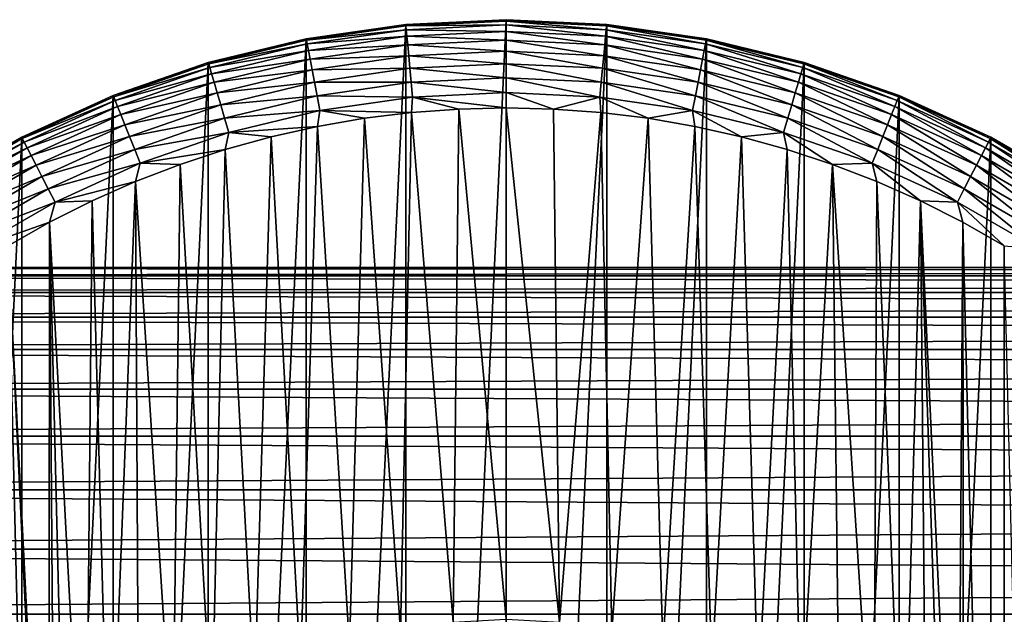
# Model space of a CAD drawing. Header units: millimetres. Extents: x -128 to 173, y -40 to 30.
# Tile 104 of 256: x -90 to -62, y 13 to 30. Entities that reach past the tile are written whole.
import ezdxf

# ---------------------------------------------------------------- set-up
doc = ezdxf.new("R2010")
doc.units = ezdxf.units.MM
doc.header["$LTSCALE"] = 56.728605
for name, color, linetype in [('187', 7, 'CONTINUOUS'), ('188', 7, 'CONTINUOUS'), ('189', 7, 'CONTINUOUS'), ('190', 7, 'CONTINUOUS'), ('191', 7, 'CONTINUOUS'), ('192', 7, 'CONTINUOUS'), ('3', 7, 'CONTINUOUS')]:
    doc.layers.add(name, color=color, linetype=linetype)

msp = doc.modelspace()

# ---------------------------------------------------------------- linework, layer by layer
at = {"layer": '187', "color": 7, "linetype": 'CONTINUOUS'}
for points in [[(-77.842, 27.467, -67.8), (-79.184, 27.369, -67.8), (-78.009, 12.912, -67.8), (-77.842, 27.467, -67.8)], [(-76.5, 13, -67.8), (-77.842, 27.467, -67.8), (-78.009, 12.912, -67.8), (-76.5, 13, -67.8)], [(-76.5, 27.5, -67.8), (-77.842, 27.467, -67.8), (-76.5, 13, -67.8), (-76.5, 27.5, -67.8)], [(-75.158, 27.467, -67.8), (-76.5, 27.5, -67.8), (-74.991, 12.912, -67.8), (-75.158, 27.467, -67.8)], [(-74.991, 12.912, -67.8), (-76.5, 27.5, -67.8), (-76.5, 13, -67.8), (-74.991, 12.912, -67.8)], [(-73.816, 27.369, -67.8), (-75.158, 27.467, -67.8), (-74.991, 12.912, -67.8), (-73.816, 27.369, -67.8)], [(-80.523, 27.204, -67.8), (-81.853, 26.974, -67.8), (-80.946, 12.216, -67.8), (-80.523, 27.204, -67.8)], [(-79.498, 12.65, -67.8), (-80.523, 27.204, -67.8), (-80.946, 12.216, -67.8), (-79.498, 12.65, -67.8)], [(-79.184, 27.369, -67.8), (-80.523, 27.204, -67.8), (-79.498, 12.65, -67.8), (-79.184, 27.369, -67.8)], [(-78.009, 12.912, -67.8), (-79.184, 27.369, -67.8), (-79.498, 12.65, -67.8), (-78.009, 12.912, -67.8)], [(-73.502, 12.65, -67.8), (-73.816, 27.369, -67.8), (-74.991, 12.912, -67.8), (-73.502, 12.65, -67.8)], [(-72.477, 27.204, -67.8), (-73.816, 27.369, -67.8), (-73.502, 12.65, -67.8), (-72.477, 27.204, -67.8)], [(-72.054, 12.216, -67.8), (-72.477, 27.204, -67.8), (-73.502, 12.65, -67.8), (-72.054, 12.216, -67.8)], [(-71.147, 26.974, -67.8), (-72.477, 27.204, -67.8), (-72.054, 12.216, -67.8), (-71.147, 26.974, -67.8)], [(-81.853, 26.974, -67.8), (-83.172, 26.678, -67.8), (-82.334, 11.617, -67.8), (-81.853, 26.974, -67.8)], [(-80.946, 12.216, -67.8), (-81.853, 26.974, -67.8), (-82.334, 11.617, -67.8), (-80.946, 12.216, -67.8)], [(-70.666, 11.617, -67.8), (-71.147, 26.974, -67.8), (-72.054, 12.216, -67.8), (-70.666, 11.617, -67.8)], [(-69.828, 26.678, -67.8), (-71.147, 26.974, -67.8), (-70.666, 11.617, -67.8), (-69.828, 26.678, -67.8)], [(-83.172, 26.678, -67.8), (-84.473, 26.319, -67.8), (-83.644, 10.861, -67.8), (-83.172, 26.678, -67.8)], [(-82.334, 11.617, -67.8), (-83.172, 26.678, -67.8), (-83.644, 10.861, -67.8), (-82.334, 11.617, -67.8)], [(-69.356, 10.861, -67.8), (-69.828, 26.678, -67.8), (-70.666, 11.617, -67.8), (-69.356, 10.861, -67.8)], [(-68.527, 26.319, -67.8), (-69.828, 26.678, -67.8), (-69.356, 10.861, -67.8), (-68.527, 26.319, -67.8)], [(-84.473, 26.319, -67.8), (-85.755, 25.896, -67.8), (-84.856, 9.959, -67.8), (-84.473, 26.319, -67.8)], [(-83.644, 10.861, -67.8), (-84.473, 26.319, -67.8), (-84.856, 9.959, -67.8), (-83.644, 10.861, -67.8)], [(-68.144, 9.959, -67.8), (-68.527, 26.319, -67.8), (-69.356, 10.861, -67.8), (-68.144, 9.959, -67.8)], [(-67.245, 25.896, -67.8), (-68.527, 26.319, -67.8), (-68.144, 9.959, -67.8), (-67.245, 25.896, -67.8)], [(-85.755, 25.896, -67.8), (-87.015, 25.41, -67.8), (-85.956, 8.921, -67.8), (-85.755, 25.896, -67.8)], [(-84.856, 9.959, -67.8), (-85.755, 25.896, -67.8), (-85.956, 8.921, -67.8), (-84.856, 9.959, -67.8)], [(-67.044, 8.921, -67.8), (-67.245, 25.896, -67.8), (-68.144, 9.959, -67.8), (-67.044, 8.921, -67.8)], [(-65.985, 25.41, -67.8), (-67.245, 25.896, -67.8), (-66.072, 7.763, -67.8), (-65.985, 25.41, -67.8)], [(-66.072, 7.763, -67.8), (-67.245, 25.896, -67.8), (-67.044, 8.921, -67.8), (-66.072, 7.763, -67.8)], [(-87.015, 25.41, -67.8), (-88.249, 24.864, -67.8), (-87.758, 6.5, -67.8), (-87.015, 25.41, -67.8)], [(-86.928, 7.763, -67.8), (-87.015, 25.41, -67.8), (-87.758, 6.5, -67.8), (-86.928, 7.763, -67.8)], [(-85.956, 8.921, -67.8), (-87.015, 25.41, -67.8), (-86.928, 7.763, -67.8), (-85.956, 8.921, -67.8)], [(-65.242, 6.5, -67.8), (-65.985, 25.41, -67.8), (-66.072, 7.763, -67.8), (-65.242, 6.5, -67.8)], [(-64.751, 24.864, -67.8), (-65.985, 25.41, -67.8), (-65.242, 6.5, -67.8), (-64.751, 24.864, -67.8)], [(-88.249, 24.864, -67.8), (-89.455, 24.257, -67.8), (-88.437, 5.149, -67.8), (-88.249, 24.864, -67.8)], [(-87.758, 6.5, -67.8), (-88.249, 24.864, -67.8), (-88.437, 5.149, -67.8), (-87.758, 6.5, -67.8)], [(-64.563, 5.149, -67.8), (-64.751, 24.864, -67.8), (-65.242, 6.5, -67.8), (-64.563, 5.149, -67.8)], [(-63.545, 24.257, -67.8), (-64.751, 24.864, -67.8), (-63.698, 2.257, -67.8), (-63.545, 24.257, -67.8)], [(-63.698, 2.257, -67.8), (-64.751, 24.864, -67.8), (-64.046, 3.728, -67.8), (-63.698, 2.257, -67.8)], [(-64.046, 3.728, -67.8), (-64.751, 24.864, -67.8), (-64.563, 5.149, -67.8), (-64.046, 3.728, -67.8)], [(-89.455, 24.257, -67.8), (-90.63, 23.592, -67.8), (-89.478, 0.756, -67.8), (-89.455, 24.257, -67.8)], [(-89.302, 2.257, -67.8), (-89.455, 24.257, -67.8), (-89.478, 0.756, -67.8), (-89.302, 2.257, -67.8)], [(-88.437, 5.149, -67.8), (-89.455, 24.257, -67.8), (-88.954, 3.728, -67.8), (-88.437, 5.149, -67.8)], [(-88.954, 3.728, -67.8), (-89.455, 24.257, -67.8), (-89.302, 2.257, -67.8), (-88.954, 3.728, -67.8)], [(-63.522, 0.756, -67.8), (-63.545, 24.257, -67.8), (-63.698, 2.257, -67.8), (-63.522, 0.756, -67.8)], [(-62.369, 23.592, -67.8), (-63.545, 24.257, -67.8), (-62.37, -23.592, -67.8), (-62.369, 23.592, -67.8)], [(-62.37, -23.592, -67.8), (-63.545, 24.257, -67.8), (-63.522, 0.756, -67.8), (-62.37, -23.592, -67.8)], [(-90.631, -23.592, -67.8), (-89.455, -24.257, -67.8), (-90.63, 23.592, -67.8), (-90.631, -23.592, -67.8)], [(-90.63, 23.592, -67.8), (-89.455, -24.257, -67.8), (-89.478, -0.756, -67.8), (-90.63, 23.592, -67.8)], [(-89.478, 0.756, -67.8), (-90.63, 23.592, -67.8), (-89.478, -0.756, -67.8), (-89.478, 0.756, -67.8)], [(-61.229, -22.87, -67.8), (-62.369, 23.592, -67.8), (-62.37, -23.592, -67.8), (-61.229, -22.87, -67.8)]]:
    msp.add_3dface(points, dxfattribs=at)
at = {"layer": '188', "color": 7, "linetype": 'CONTINUOUS'}
for points in [[(-79.352, 29.864, -78.8), (-76.5, 30, -78.8), (-79.352, -29.864, -78.8), (-79.352, 29.864, -78.8)], [(-79.352, -29.864, -78.8), (-76.5, 30, -78.8), (-76.5, -30, -78.8), (-79.352, -29.864, -78.8)], [(-76.5, -30, -78.8), (-76.5, 30, -78.8), (-73.648, 29.864, -78.8), (-76.5, -30, -78.8)], [(-82.178, 29.458, -78.8), (-79.352, 29.864, -78.8), (-82.178, -29.458, -78.8), (-82.178, 29.458, -78.8)], [(-82.178, -29.458, -78.8), (-79.352, 29.864, -78.8), (-79.352, -29.864, -78.8), (-82.178, -29.458, -78.8)], [(-73.648, -29.864, -78.8), (-76.5, -30, -78.8), (-73.648, 29.864, -78.8), (-73.648, -29.864, -78.8)], [(-70.822, 29.458, -78.8), (-73.648, -29.864, -78.8), (-73.648, 29.864, -78.8), (-70.822, 29.458, -78.8)], [(-84.952, 28.785, -78.8), (-82.178, 29.458, -78.8), (-84.952, -28.785, -78.8), (-84.952, 28.785, -78.8)], [(-84.952, -28.785, -78.8), (-82.178, 29.458, -78.8), (-82.178, -29.458, -78.8), (-84.952, -28.785, -78.8)], [(-70.822, -29.458, -78.8), (-73.648, -29.864, -78.8), (-70.822, 29.458, -78.8), (-70.822, -29.458, -78.8)], [(-68.048, 28.785, -78.8), (-70.822, -29.458, -78.8), (-70.822, 29.458, -78.8), (-68.048, 28.785, -78.8)], [(-87.65, 27.851, -78.8), (-84.952, 28.785, -78.8), (-87.65, -27.851, -78.8), (-87.65, 27.851, -78.8)], [(-87.65, -27.851, -78.8), (-84.952, 28.785, -78.8), (-84.952, -28.785, -78.8), (-87.65, -27.851, -78.8)], [(-68.048, -28.785, -78.8), (-70.822, -29.458, -78.8), (-68.048, 28.785, -78.8), (-68.048, -28.785, -78.8)], [(-65.35, 27.851, -78.8), (-68.048, -28.785, -78.8), (-68.048, 28.785, -78.8), (-65.35, 27.851, -78.8)], [(-90.247, 26.665, -78.8), (-87.65, 27.851, -78.8), (-90.247, -26.665, -78.8), (-90.247, 26.665, -78.8)], [(-90.247, -26.665, -78.8), (-87.65, 27.851, -78.8), (-87.65, -27.851, -78.8), (-90.247, -26.665, -78.8)], [(-65.35, -27.851, -78.8), (-68.048, -28.785, -78.8), (-65.35, 27.851, -78.8), (-65.35, -27.851, -78.8)], [(-62.753, 26.665, -78.8), (-65.35, -27.851, -78.8), (-65.35, 27.851, -78.8), (-62.753, 26.665, -78.8)], [(-92.719, 25.238, -78.8), (-90.247, 26.665, -78.8), (-92.719, -25.238, -78.8), (-92.719, 25.238, -78.8)], [(-92.719, -25.238, -78.8), (-90.247, 26.665, -78.8), (-90.247, -26.665, -78.8), (-92.719, -25.238, -78.8)], [(-62.753, -26.665, -78.8), (-65.35, -27.851, -78.8), (-62.753, 26.665, -78.8), (-62.753, -26.665, -78.8)], [(-60.281, 25.238, -78.8), (-62.753, -26.665, -78.8), (-62.753, 26.665, -78.8), (-60.281, 25.238, -78.8)], [(-60.281, -25.238, -78.8), (-62.753, -26.665, -78.8), (-60.281, 25.238, -78.8), (-60.281, -25.238, -78.8)]]:
    msp.add_3dface(points, dxfattribs=at)
at = {"layer": '189', "color": 7, "linetype": 'CONTINUOUS'}
for points in [[(-73.648, 29.864, -78.8), (-76.5, 30, -78.8), (-73.648, 29.864, -70.3), (-73.648, 29.864, -78.8)], [(-73.648, 29.864, -70.3), (-76.5, 30, -78.8), (-76.5, 30, -70.3), (-73.648, 29.864, -70.3)], [(-70.822, 29.458, -78.8), (-73.648, 29.864, -78.8), (-70.822, 29.458, -70.3), (-70.822, 29.458, -78.8)], [(-70.822, 29.458, -70.3), (-73.648, 29.864, -78.8), (-73.648, 29.864, -70.3), (-70.822, 29.458, -70.3)], [(-68.048, 28.785, -78.8), (-70.822, 29.458, -78.8), (-68.048, 28.785, -70.3), (-68.048, 28.785, -78.8)], [(-68.048, 28.785, -70.3), (-70.822, 29.458, -78.8), (-70.822, 29.458, -70.3), (-68.048, 28.785, -70.3)], [(-65.35, 27.851, -78.8), (-68.048, 28.785, -78.8), (-65.35, 27.851, -70.3), (-65.35, 27.851, -78.8)], [(-65.35, 27.851, -70.3), (-68.048, 28.785, -78.8), (-68.048, 28.785, -70.3), (-65.35, 27.851, -70.3)], [(-62.753, 26.665, -78.8), (-65.35, 27.851, -78.8), (-62.753, 26.665, -70.3), (-62.753, 26.665, -78.8)], [(-62.753, 26.665, -70.3), (-65.35, 27.851, -78.8), (-65.35, 27.851, -70.3), (-62.753, 26.665, -70.3)], [(-60.281, 25.238, -78.8), (-62.753, 26.665, -78.8), (-60.281, 25.238, -70.3), (-60.281, 25.238, -78.8)], [(-60.281, 25.238, -70.3), (-62.753, 26.665, -78.8), (-62.753, 26.665, -70.3), (-60.281, 25.238, -70.3)]]:
    msp.add_3dface(points, dxfattribs=at)
at = {"layer": '190', "color": 7, "linetype": 'CONTINUOUS'}
for points in [[(-76.5, 30, -78.8), (-79.352, 29.864, -78.8), (-76.5, 30, -70.3), (-76.5, 30, -78.8)], [(-76.5, 30, -70.3), (-79.352, 29.864, -78.8), (-79.352, 29.864, -70.3), (-76.5, 30, -70.3)], [(-79.352, 29.864, -78.8), (-82.178, 29.458, -78.8), (-79.352, 29.864, -70.3), (-79.352, 29.864, -78.8)], [(-79.352, 29.864, -70.3), (-82.178, 29.458, -78.8), (-82.178, 29.458, -70.3), (-79.352, 29.864, -70.3)], [(-82.178, 29.458, -78.8), (-84.952, 28.785, -78.8), (-82.178, 29.458, -70.3), (-82.178, 29.458, -78.8)], [(-82.178, 29.458, -70.3), (-84.952, 28.785, -78.8), (-84.952, 28.785, -70.3), (-82.178, 29.458, -70.3)], [(-84.952, 28.785, -78.8), (-87.65, 27.851, -78.8), (-84.952, 28.785, -70.3), (-84.952, 28.785, -78.8)], [(-84.952, 28.785, -70.3), (-87.65, 27.851, -78.8), (-87.65, 27.851, -70.3), (-84.952, 28.785, -70.3)], [(-87.65, 27.851, -78.8), (-90.247, 26.665, -78.8), (-87.65, 27.851, -70.3), (-87.65, 27.851, -78.8)], [(-87.65, 27.851, -70.3), (-90.247, 26.665, -78.8), (-90.247, 26.665, -70.3), (-87.65, 27.851, -70.3)], [(-90.247, 26.665, -78.8), (-92.719, 25.238, -78.8), (-90.247, 26.665, -70.3), (-90.247, 26.665, -78.8)], [(-90.247, 26.665, -70.3), (-92.719, 25.238, -78.8), (-92.719, 25.238, -70.3), (-90.247, 26.665, -70.3)]]:
    msp.add_3dface(points, dxfattribs=at)
at = {"layer": '191', "color": 7, "linetype": 'CONTINUOUS'}
for points in [[(-76.5, 30, -70.3), (-79.352, 29.864, -70.3), (-76.5, 29.963, -69.869), (-76.5, 30, -70.3)], [(-79.352, 29.864, -70.3), (-79.348, 29.827, -69.869), (-76.5, 29.963, -69.869), (-79.352, 29.864, -70.3)], [(-79.348, 29.827, -69.869), (-76.5, 29.85, -69.447), (-76.5, 29.963, -69.869), (-79.348, 29.827, -69.869)], [(-79.352, 29.864, -70.3), (-82.178, 29.458, -70.3), (-79.348, 29.827, -69.869), (-79.352, 29.864, -70.3)], [(-82.178, 29.458, -70.3), (-82.17, 29.421, -69.869), (-79.348, 29.827, -69.869), (-82.178, 29.458, -70.3)], [(-82.17, 29.421, -69.869), (-79.337, 29.715, -69.447), (-79.348, 29.827, -69.869), (-82.17, 29.421, -69.869)], [(-82.149, 29.311, -69.447), (-79.337, 29.715, -69.447), (-82.17, 29.421, -69.869), (-82.149, 29.311, -69.447)], [(-82.149, 29.311, -69.447), (-79.32, 29.532, -69.052), (-79.337, 29.715, -69.447), (-82.149, 29.311, -69.447)], [(-79.337, 29.715, -69.447), (-76.5, 29.85, -69.447), (-79.348, 29.827, -69.869), (-79.337, 29.715, -69.447)], [(-79.337, 29.715, -69.447), (-76.5, 29.666, -69.052), (-76.5, 29.85, -69.447), (-79.337, 29.715, -69.447)], [(-79.32, 29.532, -69.052), (-76.5, 29.666, -69.052), (-79.337, 29.715, -69.447), (-79.32, 29.532, -69.052)], [(-79.32, 29.532, -69.052), (-76.5, 29.416, -68.694), (-76.5, 29.666, -69.052), (-79.32, 29.532, -69.052)], [(-82.178, 29.458, -70.3), (-84.952, 28.785, -70.3), (-82.17, 29.421, -69.869), (-82.178, 29.458, -70.3)], [(-84.952, 28.785, -70.3), (-84.941, 28.749, -69.869), (-82.17, 29.421, -69.869), (-84.952, 28.785, -70.3)], [(-84.941, 28.749, -69.869), (-82.149, 29.311, -69.447), (-82.17, 29.421, -69.869), (-84.941, 28.749, -69.869)], [(-82.114, 29.13, -69.052), (-79.32, 29.532, -69.052), (-82.149, 29.311, -69.447), (-82.114, 29.13, -69.052)], [(-82.114, 29.13, -69.052), (-79.296, 29.283, -68.694), (-79.32, 29.532, -69.052), (-82.114, 29.13, -69.052)], [(-79.296, 29.283, -68.694), (-76.5, 29.416, -68.694), (-79.32, 29.532, -69.052), (-79.296, 29.283, -68.694)], [(-79.296, 29.283, -68.694), (-76.5, 29.108, -68.386), (-76.5, 29.416, -68.694), (-79.296, 29.283, -68.694)], [(-84.91, 28.641, -69.447), (-82.149, 29.311, -69.447), (-84.941, 28.749, -69.869), (-84.91, 28.641, -69.447)], [(-84.91, 28.641, -69.447), (-82.114, 29.13, -69.052), (-82.149, 29.311, -69.447), (-84.91, 28.641, -69.447)], [(-84.858, 28.464, -69.052), (-82.114, 29.13, -69.052), (-84.91, 28.641, -69.447), (-84.858, 28.464, -69.052)], [(-84.858, 28.464, -69.052), (-82.067, 28.885, -68.694), (-82.114, 29.13, -69.052), (-84.858, 28.464, -69.052)], [(-82.067, 28.885, -68.694), (-79.296, 29.283, -68.694), (-82.114, 29.13, -69.052), (-82.067, 28.885, -68.694)], [(-82.067, 28.885, -68.694), (-79.267, 28.976, -68.386), (-79.296, 29.283, -68.694), (-82.067, 28.885, -68.694)], [(-79.267, 28.976, -68.386), (-76.5, 29.108, -68.386), (-79.296, 29.283, -68.694), (-79.267, 28.976, -68.386)], [(-79.267, 28.976, -68.386), (-76.5, 28.751, -68.135), (-76.5, 29.108, -68.386), (-79.267, 28.976, -68.386)], [(-84.952, 28.785, -70.3), (-87.65, 27.851, -70.3), (-84.941, 28.749, -69.869), (-84.952, 28.785, -70.3)], [(-84.788, 28.225, -68.694), (-82.067, 28.885, -68.694), (-84.858, 28.464, -69.052), (-84.788, 28.225, -68.694)], [(-84.788, 28.225, -68.694), (-82.009, 28.582, -68.386), (-82.067, 28.885, -68.694), (-84.788, 28.225, -68.694)], [(-82.009, 28.582, -68.386), (-79.267, 28.976, -68.386), (-82.067, 28.885, -68.694), (-82.009, 28.582, -68.386)], [(-82.009, 28.582, -68.386), (-79.233, 28.621, -68.135), (-79.267, 28.976, -68.386), (-82.009, 28.582, -68.386)], [(-79.233, 28.621, -68.135), (-76.5, 28.751, -68.135), (-79.267, 28.976, -68.386), (-79.233, 28.621, -68.135)], [(-87.65, 27.851, -70.3), (-87.636, 27.816, -69.869), (-84.941, 28.749, -69.869), (-87.65, 27.851, -70.3)], [(-87.636, 27.816, -69.869), (-84.91, 28.641, -69.447), (-84.941, 28.749, -69.869), (-87.636, 27.816, -69.869)], [(-87.594, 27.712, -69.447), (-84.91, 28.641, -69.447), (-87.636, 27.816, -69.869), (-87.594, 27.712, -69.447)], [(-87.594, 27.712, -69.447), (-84.858, 28.464, -69.052), (-84.91, 28.641, -69.447), (-87.594, 27.712, -69.447)], [(-84.701, 27.929, -68.386), (-82.009, 28.582, -68.386), (-84.788, 28.225, -68.694), (-84.701, 27.929, -68.386)], [(-84.701, 27.929, -68.386), (-81.941, 28.231, -68.135), (-82.009, 28.582, -68.386), (-84.701, 27.929, -68.386)], [(-81.941, 28.231, -68.135), (-79.233, 28.621, -68.135), (-82.009, 28.582, -68.386), (-81.941, 28.231, -68.135)], [(-81.941, 28.231, -68.135), (-79.195, 28.227, -67.951), (-79.233, 28.621, -68.135), (-81.941, 28.231, -68.135)], [(-79.233, 28.621, -68.135), (-76.5, 28.355, -67.951), (-76.5, 28.751, -68.135), (-79.233, 28.621, -68.135)], [(-79.195, 28.227, -67.951), (-76.5, 28.355, -67.951), (-79.233, 28.621, -68.135), (-79.195, 28.227, -67.951)], [(-87.526, 27.541, -69.052), (-84.858, 28.464, -69.052), (-87.594, 27.712, -69.447), (-87.526, 27.541, -69.052)], [(-87.526, 27.541, -69.052), (-84.788, 28.225, -68.694), (-84.858, 28.464, -69.052), (-87.526, 27.541, -69.052)], [(-87.433, 27.309, -68.694), (-84.788, 28.225, -68.694), (-87.526, 27.541, -69.052), (-87.433, 27.309, -68.694)], [(-87.433, 27.309, -68.694), (-84.701, 27.929, -68.386), (-84.788, 28.225, -68.694), (-87.433, 27.309, -68.694)], [(-84.6, 27.586, -68.135), (-81.941, 28.231, -68.135), (-84.701, 27.929, -68.386), (-84.6, 27.586, -68.135)], [(-84.6, 27.586, -68.135), (-81.866, 27.843, -67.951), (-81.941, 28.231, -68.135), (-84.6, 27.586, -68.135)], [(-81.866, 27.843, -67.951), (-79.195, 28.227, -67.951), (-81.941, 28.231, -68.135), (-81.866, 27.843, -67.951)], [(-81.866, 27.843, -67.951), (-79.155, 27.808, -67.838), (-79.195, 28.227, -67.951), (-81.866, 27.843, -67.951)], [(-79.195, 28.227, -67.951), (-76.5, 27.934, -67.838), (-76.5, 28.355, -67.951), (-79.195, 28.227, -67.951)], [(-79.155, 27.808, -67.838), (-76.5, 27.934, -67.838), (-79.195, 28.227, -67.951), (-79.155, 27.808, -67.838)], [(-87.65, 27.851, -70.3), (-90.247, 26.665, -70.3), (-87.636, 27.816, -69.869), (-87.65, 27.851, -70.3)], [(-90.247, 26.665, -70.3), (-90.23, 26.632, -69.869), (-87.636, 27.816, -69.869), (-90.247, 26.665, -70.3)], [(-90.23, 26.632, -69.869), (-87.594, 27.712, -69.447), (-87.636, 27.816, -69.869), (-90.23, 26.632, -69.869)], [(-90.178, 26.532, -69.447), (-87.594, 27.712, -69.447), (-90.23, 26.632, -69.869), (-90.178, 26.532, -69.447)], [(-90.178, 26.532, -69.447), (-87.526, 27.541, -69.052), (-87.594, 27.712, -69.447), (-90.178, 26.532, -69.447)], [(-87.318, 27.023, -68.386), (-84.701, 27.929, -68.386), (-87.433, 27.309, -68.694), (-87.318, 27.023, -68.386)], [(-87.318, 27.023, -68.386), (-84.6, 27.586, -68.135), (-84.701, 27.929, -68.386), (-87.318, 27.023, -68.386)], [(-84.489, 27.207, -67.951), (-81.866, 27.843, -67.951), (-84.6, 27.586, -68.135), (-84.489, 27.207, -67.951)], [(-84.489, 27.207, -67.951), (-81.787, 27.429, -67.838), (-81.866, 27.843, -67.951), (-84.489, 27.207, -67.951)], [(-81.787, 27.429, -67.838), (-79.155, 27.808, -67.838), (-81.866, 27.843, -67.951), (-81.787, 27.429, -67.838)], [(-81.787, 27.429, -67.838), (-79.184, 27.369, -67.8), (-79.155, 27.808, -67.838), (-81.787, 27.429, -67.838)], [(-79.184, 27.369, -67.8), (-77.842, 27.467, -67.8), (-79.155, 27.808, -67.838), (-79.184, 27.369, -67.8)], [(-79.155, 27.808, -67.838), (-76.5, 27.5, -67.8), (-76.5, 27.934, -67.838), (-79.155, 27.808, -67.838)], [(-77.842, 27.467, -67.8), (-76.5, 27.5, -67.8), (-79.155, 27.808, -67.838), (-77.842, 27.467, -67.8)], [(-90.094, 26.368, -69.052), (-87.526, 27.541, -69.052), (-90.178, 26.532, -69.447), (-90.094, 26.368, -69.052)], [(-90.094, 26.368, -69.052), (-87.433, 27.309, -68.694), (-87.526, 27.541, -69.052), (-90.094, 26.368, -69.052)], [(-87.186, 26.691, -68.135), (-84.6, 27.586, -68.135), (-87.318, 27.023, -68.386), (-87.186, 26.691, -68.135)], [(-87.186, 26.691, -68.135), (-84.489, 27.207, -67.951), (-84.6, 27.586, -68.135), (-87.186, 26.691, -68.135)], [(-84.37, 26.803, -67.838), (-81.787, 27.429, -67.838), (-84.489, 27.207, -67.951), (-84.37, 26.803, -67.838)], [(-84.37, 26.803, -67.838), (-81.853, 26.974, -67.8), (-81.787, 27.429, -67.838), (-84.37, 26.803, -67.838)], [(-81.853, 26.974, -67.8), (-80.523, 27.204, -67.8), (-81.787, 27.429, -67.838), (-81.853, 26.974, -67.8)], [(-80.523, 27.204, -67.8), (-79.184, 27.369, -67.8), (-81.787, 27.429, -67.838), (-80.523, 27.204, -67.8)], [(-89.979, 26.146, -68.694), (-87.433, 27.309, -68.694), (-90.094, 26.368, -69.052), (-89.979, 26.146, -68.694)], [(-89.979, 26.146, -68.694), (-87.318, 27.023, -68.386), (-87.433, 27.309, -68.694), (-89.979, 26.146, -68.694)], [(-87.039, 26.324, -67.951), (-84.489, 27.207, -67.951), (-87.186, 26.691, -68.135), (-87.039, 26.324, -67.951)], [(-87.039, 26.324, -67.951), (-84.37, 26.803, -67.838), (-84.489, 27.207, -67.951), (-87.039, 26.324, -67.951)], [(-89.838, 25.872, -68.386), (-87.318, 27.023, -68.386), (-89.979, 26.146, -68.694), (-89.838, 25.872, -68.386)], [(-89.838, 25.872, -68.386), (-87.186, 26.691, -68.135), (-87.318, 27.023, -68.386), (-89.838, 25.872, -68.386)], [(-83.172, 26.678, -67.8), (-81.853, 26.974, -67.8), (-84.37, 26.803, -67.838), (-83.172, 26.678, -67.8)], [(-90.247, 26.665, -70.3), (-92.719, 25.238, -70.3), (-90.23, 26.632, -69.869), (-90.247, 26.665, -70.3)], [(-92.719, 25.238, -70.3), (-92.699, 25.206, -69.869), (-90.23, 26.632, -69.869), (-92.719, 25.238, -70.3)], [(-92.699, 25.206, -69.869), (-90.178, 26.532, -69.447), (-90.23, 26.632, -69.869), (-92.699, 25.206, -69.869)], [(-89.674, 25.555, -68.135), (-87.186, 26.691, -68.135), (-89.838, 25.872, -68.386), (-89.674, 25.555, -68.135)], [(-89.674, 25.555, -68.135), (-87.039, 26.324, -67.951), (-87.186, 26.691, -68.135), (-89.674, 25.555, -68.135)], [(-86.882, 25.933, -67.838), (-84.37, 26.803, -67.838), (-87.039, 26.324, -67.951), (-86.882, 25.933, -67.838)], [(-86.882, 25.933, -67.838), (-84.473, 26.319, -67.8), (-84.37, 26.803, -67.838), (-86.882, 25.933, -67.838)], [(-84.473, 26.319, -67.8), (-83.172, 26.678, -67.8), (-84.37, 26.803, -67.838), (-84.473, 26.319, -67.8)], [(-92.638, 25.112, -69.447), (-90.178, 26.532, -69.447), (-92.699, 25.206, -69.869), (-92.638, 25.112, -69.447)], [(-92.638, 25.112, -69.447), (-90.094, 26.368, -69.052), (-90.178, 26.532, -69.447), (-92.638, 25.112, -69.447)], [(-92.539, 24.957, -69.052), (-90.094, 26.368, -69.052), (-92.638, 25.112, -69.447), (-92.539, 24.957, -69.052)], [(-92.539, 24.957, -69.052), (-89.979, 26.146, -68.694), (-90.094, 26.368, -69.052), (-92.539, 24.957, -69.052)], [(-89.493, 25.203, -67.951), (-87.039, 26.324, -67.951), (-89.674, 25.555, -68.135), (-89.493, 25.203, -67.951)], [(-89.493, 25.203, -67.951), (-86.882, 25.933, -67.838), (-87.039, 26.324, -67.951), (-89.493, 25.203, -67.951)], [(-85.755, 25.896, -67.8), (-84.473, 26.319, -67.8), (-86.882, 25.933, -67.838), (-85.755, 25.896, -67.8)], [(-92.404, 24.747, -68.694), (-89.979, 26.146, -68.694), (-92.539, 24.957, -69.052), (-92.404, 24.747, -68.694)], [(-92.404, 24.747, -68.694), (-89.838, 25.872, -68.386), (-89.979, 26.146, -68.694), (-92.404, 24.747, -68.694)], [(-92.237, 24.487, -68.386), (-89.838, 25.872, -68.386), (-92.404, 24.747, -68.694), (-92.237, 24.487, -68.386)], [(-92.237, 24.487, -68.386), (-89.674, 25.555, -68.135), (-89.838, 25.872, -68.386), (-92.237, 24.487, -68.386)], [(-89.3, 24.829, -67.838), (-86.882, 25.933, -67.838), (-89.493, 25.203, -67.951), (-89.3, 24.829, -67.838)], [(-89.3, 24.829, -67.838), (-87.015, 25.41, -67.8), (-86.882, 25.933, -67.838), (-89.3, 24.829, -67.838)], [(-87.015, 25.41, -67.8), (-85.755, 25.896, -67.8), (-86.882, 25.933, -67.838), (-87.015, 25.41, -67.8)], [(-92.044, 24.187, -68.135), (-89.674, 25.555, -68.135), (-92.237, 24.487, -68.386), (-92.044, 24.187, -68.135)], [(-92.044, 24.187, -68.135), (-89.493, 25.203, -67.951), (-89.674, 25.555, -68.135), (-92.044, 24.187, -68.135)], [(-91.83, 23.854, -67.951), (-89.493, 25.203, -67.951), (-92.044, 24.187, -68.135), (-91.83, 23.854, -67.951)], [(-91.83, 23.854, -67.951), (-89.3, 24.829, -67.838), (-89.493, 25.203, -67.951), (-91.83, 23.854, -67.951)], [(-88.249, 24.864, -67.8), (-87.015, 25.41, -67.8), (-89.3, 24.829, -67.838), (-88.249, 24.864, -67.8)], [(-89.455, 24.257, -67.8), (-88.249, 24.864, -67.8), (-89.3, 24.829, -67.838), (-89.455, 24.257, -67.8)], [(-91.602, 23.5, -67.838), (-89.3, 24.829, -67.838), (-91.83, 23.854, -67.951), (-91.602, 23.5, -67.838)], [(-91.602, 23.5, -67.838), (-89.455, 24.257, -67.8), (-89.3, 24.829, -67.838), (-91.602, 23.5, -67.838)], [(-90.63, 23.592, -67.8), (-89.455, 24.257, -67.8), (-91.602, 23.5, -67.838), (-90.63, 23.592, -67.8)]]:
    msp.add_3dface(points, dxfattribs=at)
at = {"layer": '192', "color": 7, "linetype": 'CONTINUOUS'}
for points in [[(-73.648, 29.864, -70.3), (-76.5, 30, -70.3), (-73.652, 29.827, -69.869), (-73.648, 29.864, -70.3)], [(-76.5, 30, -70.3), (-76.5, 29.963, -69.869), (-73.652, 29.827, -69.869), (-76.5, 30, -70.3)], [(-76.5, 29.963, -69.869), (-76.5, 29.85, -69.447), (-73.663, 29.715, -69.447), (-76.5, 29.963, -69.869)], [(-76.5, 29.963, -69.869), (-73.663, 29.715, -69.447), (-73.652, 29.827, -69.869), (-76.5, 29.963, -69.869)], [(-76.5, 29.85, -69.447), (-76.5, 29.666, -69.052), (-73.68, 29.532, -69.052), (-76.5, 29.85, -69.447)], [(-76.5, 29.85, -69.447), (-73.68, 29.532, -69.052), (-73.663, 29.715, -69.447), (-76.5, 29.85, -69.447)], [(-76.5, 29.666, -69.052), (-76.5, 29.416, -68.694), (-73.704, 29.283, -68.694), (-76.5, 29.666, -69.052)], [(-76.5, 29.666, -69.052), (-73.704, 29.283, -68.694), (-73.68, 29.532, -69.052), (-76.5, 29.666, -69.052)], [(-73.68, 29.532, -69.052), (-70.886, 29.13, -69.052), (-73.663, 29.715, -69.447), (-73.68, 29.532, -69.052)], [(-73.663, 29.715, -69.447), (-70.851, 29.311, -69.447), (-73.652, 29.827, -69.869), (-73.663, 29.715, -69.447)], [(-73.663, 29.715, -69.447), (-70.886, 29.13, -69.052), (-70.851, 29.311, -69.447), (-73.663, 29.715, -69.447)], [(-73.648, 29.864, -70.3), (-73.652, 29.827, -69.869), (-70.83, 29.421, -69.869), (-73.648, 29.864, -70.3)], [(-73.652, 29.827, -69.869), (-70.851, 29.311, -69.447), (-70.83, 29.421, -69.869), (-73.652, 29.827, -69.869)], [(-70.822, 29.458, -70.3), (-73.648, 29.864, -70.3), (-70.83, 29.421, -69.869), (-70.822, 29.458, -70.3)], [(-76.5, 29.416, -68.694), (-76.5, 29.108, -68.386), (-73.733, 28.976, -68.386), (-76.5, 29.416, -68.694)], [(-76.5, 29.416, -68.694), (-73.733, 28.976, -68.386), (-73.704, 29.283, -68.694), (-76.5, 29.416, -68.694)], [(-73.704, 29.283, -68.694), (-70.933, 28.885, -68.694), (-73.68, 29.532, -69.052), (-73.704, 29.283, -68.694)], [(-73.68, 29.532, -69.052), (-70.933, 28.885, -68.694), (-70.886, 29.13, -69.052), (-73.68, 29.532, -69.052)], [(-70.851, 29.311, -69.447), (-68.09, 28.641, -69.447), (-70.83, 29.421, -69.869), (-70.851, 29.311, -69.447)], [(-70.822, 29.458, -70.3), (-70.83, 29.421, -69.869), (-68.059, 28.749, -69.869), (-70.822, 29.458, -70.3)], [(-70.83, 29.421, -69.869), (-68.09, 28.641, -69.447), (-68.059, 28.749, -69.869), (-70.83, 29.421, -69.869)], [(-68.048, 28.785, -70.3), (-70.822, 29.458, -70.3), (-68.059, 28.749, -69.869), (-68.048, 28.785, -70.3)], [(-76.5, 29.108, -68.386), (-76.5, 28.751, -68.135), (-73.767, 28.621, -68.135), (-76.5, 29.108, -68.386)], [(-76.5, 29.108, -68.386), (-73.767, 28.621, -68.135), (-73.733, 28.976, -68.386), (-76.5, 29.108, -68.386)], [(-73.733, 28.976, -68.386), (-70.991, 28.582, -68.386), (-73.704, 29.283, -68.694), (-73.733, 28.976, -68.386)], [(-73.704, 29.283, -68.694), (-70.991, 28.582, -68.386), (-70.933, 28.885, -68.694), (-73.704, 29.283, -68.694)], [(-70.933, 28.885, -68.694), (-68.212, 28.225, -68.694), (-70.886, 29.13, -69.052), (-70.933, 28.885, -68.694)], [(-70.886, 29.13, -69.052), (-68.142, 28.464, -69.052), (-70.851, 29.311, -69.447), (-70.886, 29.13, -69.052)], [(-70.886, 29.13, -69.052), (-68.212, 28.225, -68.694), (-68.142, 28.464, -69.052), (-70.886, 29.13, -69.052)], [(-70.851, 29.311, -69.447), (-68.142, 28.464, -69.052), (-68.09, 28.641, -69.447), (-70.851, 29.311, -69.447)], [(-73.767, 28.621, -68.135), (-71.059, 28.231, -68.135), (-73.733, 28.976, -68.386), (-73.767, 28.621, -68.135)], [(-73.733, 28.976, -68.386), (-71.059, 28.231, -68.135), (-70.991, 28.582, -68.386), (-73.733, 28.976, -68.386)], [(-70.991, 28.582, -68.386), (-68.299, 27.929, -68.386), (-70.933, 28.885, -68.694), (-70.991, 28.582, -68.386)], [(-70.933, 28.885, -68.694), (-68.299, 27.929, -68.386), (-68.212, 28.225, -68.694), (-70.933, 28.885, -68.694)], [(-68.048, 28.785, -70.3), (-68.059, 28.749, -69.869), (-65.364, 27.816, -69.869), (-68.048, 28.785, -70.3)], [(-65.35, 27.851, -70.3), (-68.048, 28.785, -70.3), (-65.364, 27.816, -69.869), (-65.35, 27.851, -70.3)], [(-76.5, 28.751, -68.135), (-76.5, 28.355, -67.951), (-73.805, 28.227, -67.951), (-76.5, 28.751, -68.135)], [(-76.5, 28.751, -68.135), (-73.805, 28.227, -67.951), (-73.767, 28.621, -68.135), (-76.5, 28.751, -68.135)], [(-73.805, 28.227, -67.951), (-71.134, 27.843, -67.951), (-73.767, 28.621, -68.135), (-73.805, 28.227, -67.951)], [(-73.767, 28.621, -68.135), (-71.134, 27.843, -67.951), (-71.059, 28.231, -68.135), (-73.767, 28.621, -68.135)], [(-71.059, 28.231, -68.135), (-68.4, 27.586, -68.135), (-70.991, 28.582, -68.386), (-71.059, 28.231, -68.135)], [(-70.991, 28.582, -68.386), (-68.4, 27.586, -68.135), (-68.299, 27.929, -68.386), (-70.991, 28.582, -68.386)], [(-68.142, 28.464, -69.052), (-65.474, 27.541, -69.052), (-68.09, 28.641, -69.447), (-68.142, 28.464, -69.052)], [(-68.09, 28.641, -69.447), (-65.406, 27.712, -69.447), (-68.059, 28.749, -69.869), (-68.09, 28.641, -69.447)], [(-68.09, 28.641, -69.447), (-65.474, 27.541, -69.052), (-65.406, 27.712, -69.447), (-68.09, 28.641, -69.447)], [(-68.059, 28.749, -69.869), (-65.406, 27.712, -69.447), (-65.364, 27.816, -69.869), (-68.059, 28.749, -69.869)], [(-76.5, 28.355, -67.951), (-76.5, 27.934, -67.838), (-73.845, 27.808, -67.838), (-76.5, 28.355, -67.951)], [(-76.5, 28.355, -67.951), (-73.845, 27.808, -67.838), (-73.805, 28.227, -67.951), (-76.5, 28.355, -67.951)], [(-73.845, 27.808, -67.838), (-71.213, 27.429, -67.838), (-73.805, 28.227, -67.951), (-73.845, 27.808, -67.838)], [(-73.805, 28.227, -67.951), (-71.213, 27.429, -67.838), (-71.134, 27.843, -67.951), (-73.805, 28.227, -67.951)], [(-71.134, 27.843, -67.951), (-68.511, 27.207, -67.951), (-71.059, 28.231, -68.135), (-71.134, 27.843, -67.951)], [(-71.059, 28.231, -68.135), (-68.511, 27.207, -67.951), (-68.4, 27.586, -68.135), (-71.059, 28.231, -68.135)], [(-68.299, 27.929, -68.386), (-65.682, 27.023, -68.386), (-68.212, 28.225, -68.694), (-68.299, 27.929, -68.386)], [(-68.212, 28.225, -68.694), (-65.567, 27.309, -68.694), (-68.142, 28.464, -69.052), (-68.212, 28.225, -68.694)], [(-68.212, 28.225, -68.694), (-65.682, 27.023, -68.386), (-65.567, 27.309, -68.694), (-68.212, 28.225, -68.694)], [(-68.142, 28.464, -69.052), (-65.567, 27.309, -68.694), (-65.474, 27.541, -69.052), (-68.142, 28.464, -69.052)], [(-76.5, 27.5, -67.8), (-75.158, 27.467, -67.8), (-76.5, 27.934, -67.838), (-76.5, 27.5, -67.8)], [(-76.5, 27.934, -67.838), (-75.158, 27.467, -67.8), (-73.845, 27.808, -67.838), (-76.5, 27.934, -67.838)], [(-75.158, 27.467, -67.8), (-73.816, 27.369, -67.8), (-73.845, 27.808, -67.838), (-75.158, 27.467, -67.8)], [(-73.816, 27.369, -67.8), (-72.477, 27.204, -67.8), (-73.845, 27.808, -67.838), (-73.816, 27.369, -67.8)], [(-73.845, 27.808, -67.838), (-72.477, 27.204, -67.8), (-71.213, 27.429, -67.838), (-73.845, 27.808, -67.838)], [(-71.213, 27.429, -67.838), (-68.63, 26.803, -67.838), (-71.134, 27.843, -67.951), (-71.213, 27.429, -67.838)], [(-71.134, 27.843, -67.951), (-68.63, 26.803, -67.838), (-68.511, 27.207, -67.951), (-71.134, 27.843, -67.951)], [(-68.4, 27.586, -68.135), (-65.814, 26.691, -68.135), (-68.299, 27.929, -68.386), (-68.4, 27.586, -68.135)], [(-68.299, 27.929, -68.386), (-65.814, 26.691, -68.135), (-65.682, 27.023, -68.386), (-68.299, 27.929, -68.386)], [(-65.474, 27.541, -69.052), (-62.906, 26.368, -69.052), (-65.406, 27.712, -69.447), (-65.474, 27.541, -69.052)], [(-65.406, 27.712, -69.447), (-62.822, 26.532, -69.447), (-65.364, 27.816, -69.869), (-65.406, 27.712, -69.447)], [(-65.406, 27.712, -69.447), (-62.906, 26.368, -69.052), (-62.822, 26.532, -69.447), (-65.406, 27.712, -69.447)], [(-65.35, 27.851, -70.3), (-65.364, 27.816, -69.869), (-62.77, 26.632, -69.869), (-65.35, 27.851, -70.3)], [(-65.364, 27.816, -69.869), (-62.822, 26.532, -69.447), (-62.77, 26.632, -69.869), (-65.364, 27.816, -69.869)], [(-62.753, 26.665, -70.3), (-65.35, 27.851, -70.3), (-62.77, 26.632, -69.869), (-62.753, 26.665, -70.3)], [(-72.477, 27.204, -67.8), (-71.147, 26.974, -67.8), (-71.213, 27.429, -67.838), (-72.477, 27.204, -67.8)], [(-71.147, 26.974, -67.8), (-69.828, 26.678, -67.8), (-71.213, 27.429, -67.838), (-71.147, 26.974, -67.8)], [(-71.213, 27.429, -67.838), (-69.828, 26.678, -67.8), (-68.63, 26.803, -67.838), (-71.213, 27.429, -67.838)], [(-68.511, 27.207, -67.951), (-65.961, 26.324, -67.951), (-68.4, 27.586, -68.135), (-68.511, 27.207, -67.951)], [(-68.4, 27.586, -68.135), (-65.961, 26.324, -67.951), (-65.814, 26.691, -68.135), (-68.4, 27.586, -68.135)], [(-65.567, 27.309, -68.694), (-63.021, 26.146, -68.694), (-65.474, 27.541, -69.052), (-65.567, 27.309, -68.694)], [(-65.474, 27.541, -69.052), (-63.021, 26.146, -68.694), (-62.906, 26.368, -69.052), (-65.474, 27.541, -69.052)], [(-68.63, 26.803, -67.838), (-66.118, 25.933, -67.838), (-68.511, 27.207, -67.951), (-68.63, 26.803, -67.838)], [(-68.511, 27.207, -67.951), (-66.118, 25.933, -67.838), (-65.961, 26.324, -67.951), (-68.511, 27.207, -67.951)], [(-65.682, 27.023, -68.386), (-63.162, 25.872, -68.386), (-65.567, 27.309, -68.694), (-65.682, 27.023, -68.386)], [(-65.567, 27.309, -68.694), (-63.162, 25.872, -68.386), (-63.021, 26.146, -68.694), (-65.567, 27.309, -68.694)], [(-65.814, 26.691, -68.135), (-63.326, 25.555, -68.135), (-65.682, 27.023, -68.386), (-65.814, 26.691, -68.135)], [(-65.682, 27.023, -68.386), (-63.326, 25.555, -68.135), (-63.162, 25.872, -68.386), (-65.682, 27.023, -68.386)], [(-69.828, 26.678, -67.8), (-68.527, 26.319, -67.8), (-68.63, 26.803, -67.838), (-69.828, 26.678, -67.8)], [(-68.527, 26.319, -67.8), (-67.245, 25.896, -67.8), (-68.63, 26.803, -67.838), (-68.527, 26.319, -67.8)], [(-68.63, 26.803, -67.838), (-67.245, 25.896, -67.8), (-66.118, 25.933, -67.838), (-68.63, 26.803, -67.838)], [(-65.961, 26.324, -67.951), (-63.507, 25.203, -67.951), (-65.814, 26.691, -68.135), (-65.961, 26.324, -67.951)], [(-65.814, 26.691, -68.135), (-63.507, 25.203, -67.951), (-63.326, 25.555, -68.135), (-65.814, 26.691, -68.135)], [(-62.822, 26.532, -69.447), (-60.362, 25.112, -69.447), (-62.77, 26.632, -69.869), (-62.822, 26.532, -69.447)], [(-62.753, 26.665, -70.3), (-62.77, 26.632, -69.869), (-60.301, 25.206, -69.869), (-62.753, 26.665, -70.3)], [(-62.77, 26.632, -69.869), (-60.362, 25.112, -69.447), (-60.301, 25.206, -69.869), (-62.77, 26.632, -69.869)], [(-60.281, 25.238, -70.3), (-62.753, 26.665, -70.3), (-60.301, 25.206, -69.869), (-60.281, 25.238, -70.3)], [(-66.118, 25.933, -67.838), (-63.7, 24.829, -67.838), (-65.961, 26.324, -67.951), (-66.118, 25.933, -67.838)], [(-65.961, 26.324, -67.951), (-63.7, 24.829, -67.838), (-63.507, 25.203, -67.951), (-65.961, 26.324, -67.951)], [(-63.021, 26.146, -68.694), (-60.596, 24.747, -68.694), (-62.906, 26.368, -69.052), (-63.021, 26.146, -68.694)], [(-62.906, 26.368, -69.052), (-60.461, 24.957, -69.052), (-62.822, 26.532, -69.447), (-62.906, 26.368, -69.052)], [(-62.906, 26.368, -69.052), (-60.596, 24.747, -68.694), (-60.461, 24.957, -69.052), (-62.906, 26.368, -69.052)], [(-62.822, 26.532, -69.447), (-60.461, 24.957, -69.052), (-60.362, 25.112, -69.447), (-62.822, 26.532, -69.447)], [(-63.162, 25.872, -68.386), (-60.763, 24.487, -68.386), (-63.021, 26.146, -68.694), (-63.162, 25.872, -68.386)], [(-63.021, 26.146, -68.694), (-60.763, 24.487, -68.386), (-60.596, 24.747, -68.694), (-63.021, 26.146, -68.694)], [(-67.245, 25.896, -67.8), (-65.985, 25.41, -67.8), (-66.118, 25.933, -67.838), (-67.245, 25.896, -67.8)], [(-65.985, 25.41, -67.8), (-64.751, 24.864, -67.8), (-66.118, 25.933, -67.838), (-65.985, 25.41, -67.8)], [(-66.118, 25.933, -67.838), (-64.751, 24.864, -67.8), (-63.7, 24.829, -67.838), (-66.118, 25.933, -67.838)], [(-63.326, 25.555, -68.135), (-60.956, 24.187, -68.135), (-63.162, 25.872, -68.386), (-63.326, 25.555, -68.135)], [(-63.162, 25.872, -68.386), (-60.956, 24.187, -68.135), (-60.763, 24.487, -68.386), (-63.162, 25.872, -68.386)], [(-63.507, 25.203, -67.951), (-61.17, 23.854, -67.951), (-63.326, 25.555, -68.135), (-63.507, 25.203, -67.951)], [(-63.326, 25.555, -68.135), (-61.17, 23.854, -67.951), (-60.956, 24.187, -68.135), (-63.326, 25.555, -68.135)], [(-63.7, 24.829, -67.838), (-61.398, 23.5, -67.838), (-63.507, 25.203, -67.951), (-63.7, 24.829, -67.838)], [(-63.507, 25.203, -67.951), (-61.398, 23.5, -67.838), (-61.17, 23.854, -67.951), (-63.507, 25.203, -67.951)], [(-64.751, 24.864, -67.8), (-63.545, 24.257, -67.8), (-63.7, 24.829, -67.838), (-64.751, 24.864, -67.8)], [(-63.545, 24.257, -67.8), (-62.369, 23.592, -67.8), (-63.7, 24.829, -67.838), (-63.545, 24.257, -67.8)], [(-63.7, 24.829, -67.838), (-62.369, 23.592, -67.8), (-61.398, 23.5, -67.838), (-63.7, 24.829, -67.838)]]:
    msp.add_3dface(points, dxfattribs=at)
at = {"layer": '3', "color": 7, "linetype": 'CONTINUOUS'}
for points in [[(127.5, 22.97, -1.165), (127.5, 22.735, -3.483), (-127.5, 22.97, -1.165), (127.5, 22.97, -1.165)], [(-127.5, 22.97, -1.165), (127.5, 22.735, -3.483), (-127.5, 22.735, -3.483), (-127.5, 22.97, -1.165)], [(127.5, 22.97, 1.165), (127.5, 22.97, -1.165), (-127.5, 22.97, 1.165), (127.5, 22.97, 1.165)], [(-127.5, 22.97, 1.165), (127.5, 22.97, -1.165), (-127.5, 22.97, -1.165), (-127.5, 22.97, 1.165)], [(127.5, 22.735, 3.483), (127.5, 22.97, 1.165), (-127.5, 22.735, 3.483), (127.5, 22.735, 3.483)], [(-127.5, 22.735, 3.483), (127.5, 22.97, 1.165), (-127.5, 22.97, 1.165), (-127.5, 22.735, 3.483)], [(127.5, 22.735, -3.483), (127.5, 22.266, -5.765), (-127.5, 22.735, -3.483), (127.5, 22.735, -3.483)], [(-127.5, 22.735, -3.483), (127.5, 22.266, -5.765), (-127.5, 22.266, -5.765), (-127.5, 22.735, -3.483)], [(127.5, 22.266, 5.765), (127.5, 22.735, 3.483), (-127.5, 22.266, 5.765), (127.5, 22.266, 5.765)], [(-127.5, 22.266, 5.765), (127.5, 22.735, 3.483), (-127.5, 22.735, 3.483), (-127.5, 22.266, 5.765)], [(127.5, 22.266, -5.765), (127.5, 21.568, -7.988), (-127.5, 22.266, -5.765), (127.5, 22.266, -5.765)], [(-127.5, 22.266, -5.765), (127.5, 21.568, -7.988), (-127.5, 21.568, -7.988), (-127.5, 22.266, -5.765)], [(127.5, 21.568, 7.988), (127.5, 22.266, 5.765), (-127.5, 21.568, 7.988), (127.5, 21.568, 7.988)], [(-127.5, 21.568, 7.988), (127.5, 22.266, 5.765), (-127.5, 22.266, 5.765), (-127.5, 21.568, 7.988)], [(127.5, 21.568, -7.988), (127.5, 20.65, -10.129), (-127.5, 21.568, -7.988), (127.5, 21.568, -7.988)], [(-127.5, 21.568, -7.988), (127.5, 20.65, -10.129), (-127.5, 20.65, -10.129), (-127.5, 21.568, -7.988)], [(127.5, 20.65, 10.129), (127.5, 21.568, 7.988), (-127.5, 20.65, 10.129), (127.5, 20.65, 10.129)], [(-127.5, 20.65, 10.129), (127.5, 21.568, 7.988), (-127.5, 21.568, 7.988), (-127.5, 20.65, 10.129)], [(127.5, 20.65, -10.129), (127.5, 19.519, -12.166), (-127.5, 20.65, -10.129), (127.5, 20.65, -10.129)], [(-127.5, 20.65, -10.129), (127.5, 19.519, -12.166), (-127.5, 19.519, -12.166), (-127.5, 20.65, -10.129)], [(127.5, 19.519, 12.166), (127.5, 20.65, 10.129), (-127.5, 19.519, 12.166), (127.5, 19.519, 12.166)], [(-127.5, 19.519, 12.166), (127.5, 20.65, 10.129), (-127.5, 20.65, 10.129), (-127.5, 19.519, 12.166)], [(127.5, 19.519, -12.166), (127.5, 18.188, -14.078), (-127.5, 19.519, -12.166), (127.5, 19.519, -12.166)], [(-127.5, 19.519, -12.166), (127.5, 18.188, -14.078), (-127.5, 18.188, -14.078), (-127.5, 19.519, -12.166)], [(127.5, 18.188, 14.078), (127.5, 19.519, 12.166), (-127.5, 18.188, 14.078), (127.5, 18.188, 14.078)], [(-127.5, 18.188, 14.078), (127.5, 19.519, 12.166), (-127.5, 19.519, 12.166), (-127.5, 18.188, 14.078)], [(127.5, 18.188, -14.078), (127.5, 16.67, -15.846), (-127.5, 18.188, -14.078), (127.5, 18.188, -14.078)], [(-127.5, 18.188, -14.078), (127.5, 16.67, -15.846), (-127.5, 16.67, -15.846), (-127.5, 18.188, -14.078)], [(127.5, 16.67, 15.846), (127.5, 18.188, 14.078), (-127.5, 16.67, 15.846), (127.5, 16.67, 15.846)], [(-127.5, 16.67, 15.846), (127.5, 18.188, 14.078), (-127.5, 18.188, 14.078), (-127.5, 16.67, 15.846)], [(127.5, 16.67, -15.846), (127.5, 14.982, -17.451), (-127.5, 16.67, -15.846), (127.5, 16.67, -15.846)], [(-127.5, 16.67, -15.846), (127.5, 14.982, -17.451), (-127.5, 14.982, -17.451), (-127.5, 16.67, -15.846)], [(127.5, 14.982, 17.451), (127.5, 16.67, 15.846), (-127.5, 14.982, 17.451), (127.5, 14.982, 17.451)], [(-127.5, 14.982, 17.451), (127.5, 16.67, 15.846), (-127.5, 16.67, 15.846), (-127.5, 14.982, 17.451)], [(127.5, 14.982, -17.451), (127.5, 13.139, -18.878), (-127.5, 14.982, -17.451), (127.5, 14.982, -17.451)], [(-127.5, 14.982, -17.451), (127.5, 13.139, -18.878), (-127.5, 13.139, -18.878), (-127.5, 14.982, -17.451)], [(127.5, 13.139, 18.878), (127.5, 14.982, 17.451), (-127.5, 13.139, 18.878), (127.5, 13.139, 18.878)], [(-127.5, 13.139, 18.878), (127.5, 14.982, 17.451), (-127.5, 14.982, 17.451), (-127.5, 13.139, 18.878)], [(-127.5, 13.139, -18.878), (127.5, 13.139, -18.878), (76.508, 11.63, -19.843), (-127.5, 13.139, -18.878)]]:
    msp.add_3dface(points, dxfattribs=at)

doc.saveas('drawing.dxf')
